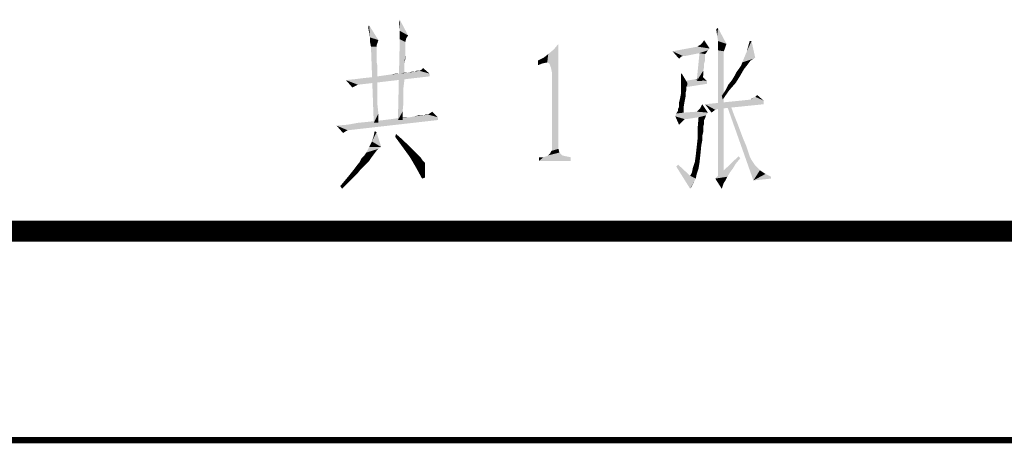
# Model space of a CAD drawing. Header units: millimetres. Extents: x 0 to 1782, y 0 to 1260.
# Tile 56 of 94: x 1409 to 1479, y 0 to 30. Entities that reach past the tile are written whole.
import ezdxf

# ---------------------------------------------------------------- set-up
doc = ezdxf.new("R2010")
doc.units = ezdxf.units.MM
doc.header["$LTSCALE"] = 98.01
doc.layers.get('0').update_dxf_attribs({"linetype": 'CONTINUOUS'})
doc.layers.add('G1000总_DXF_FORMAT', color=7, linetype='CONTINUOUS')

# ---------------------------------------------------------------- blocks, each defined once
blk = doc.blocks.new('*T8')
at = {"color": 1, "linetype": 'Continuous'}
for p, q in [((0, 0), (90, 0)), ((0, 0), (0, -18)), ((90, 0), (90, -18)), ((0, -18), (90, -18))]:
    blk.add_line(p, q, dxfattribs=at)

msp = doc.modelspace()

# ---------------------------------------------------------------- linework, layer by layer
at = {"color": 1, "linetype": 'Continuous'}
for points in [[(1433.722, 29.233), (1433.655, 29.633), (1433.722, 29.767)], [(1433.788, 28.9), (1433.722, 29.233), (1433.722, 29.767)], [(1433.788, 28.9), (1433.722, 29.767), (1434.388, 28.7)], [(1435.922, 29.367), (1435.855, 29.967), (1435.922, 30.167)], [(1435.922, 29.367), (1435.922, 30.167), (1436.522, 29.033)], [(1436.522, 29.033), (1435.922, 28.767), (1435.922, 29.367)], [(1436.522, 29.033), (1436.388, 28.833), (1435.922, 28.767)], [(1458.684, 29.033), (1458.617, 29.5), (1458.75, 29.567)], [(1458.75, 28.633), (1458.684, 29.033), (1458.75, 29.567)], [(1458.75, 28.633), (1458.75, 29.567), (1459.35, 28.433)], [(1434.388, 28.7), (1433.788, 28.567), (1433.788, 28.9)], [(1433.788, 28.567), (1434.388, 28.7), (1434.322, 28.5)], [(1434.322, 28.5), (1433.855, 28.233), (1433.788, 28.567)], [(1434.322, 28.5), (1434.255, 28.3), (1433.855, 28.233)], [(1433.855, 28.233), (1434.255, 28.3), (1434.255, 28.233)], [(1436.322, 28.567), (1435.788, 22.967), (1435.922, 28.767)], [(1436.322, 28.567), (1436.322, 28.433), (1435.788, 22.967)], [(1436.322, 28.433), (1436.322, 28.3), (1435.788, 22.967)], [(1436.322, 28.3), (1436.322, 28.167), (1435.788, 22.967)], [(1435.922, 28.767), (1436.388, 28.833), (1436.322, 28.567)], [(1446.501, 27.1), (1446.968, 28.033), (1447.301, 28.433)], [(1446.635, 27.033), (1446.501, 27.1), (1447.301, 28.433)], [(1446.701, 26.9), (1446.635, 27.033), (1447.301, 28.433)], [(1446.768, 26.7), (1446.701, 26.9), (1447.301, 28.433)], [(1446.835, 26.367), (1446.768, 26.7), (1447.301, 28.433)], [(1446.835, 26.367), (1447.301, 28.433), (1447.301, 20.9)], [(1457.284, 28.233), (1457.35, 28.3), (1457.484, 28.367)], [(1458.15, 28.1), (1457.284, 28.233), (1457.484, 28.367)], [(1458.15, 28.1), (1457.484, 28.367), (1457.617, 28.5)], [(1457.617, 28.5), (1457.75, 28.7), (1458.15, 28.1)], [(1459.35, 28.433), (1458.75, 28.3), (1458.75, 28.633)], [(1458.75, 28.3), (1459.35, 28.433), (1459.284, 28.233)], [(1459.284, 28.233), (1458.75, 27.967), (1458.75, 28.3)], [(1461.15, 28.633), (1460.817, 27.9), (1461.017, 28.633)], [(1460.817, 27.9), (1461.15, 28.633), (1461.417, 27.433)], [(1434.255, 28.233), (1434.055, 22.767), (1433.855, 28.233)], [(1434.255, 28.233), (1434.255, 28.167), (1434.055, 22.767)], [(1434.255, 28.167), (1434.255, 28.033), (1434.055, 22.767)], [(1434.255, 28.033), (1434.255, 27.833), (1434.055, 22.767)], [(1434.255, 27.833), (1434.255, 27.633), (1434.055, 22.767)], [(1434.255, 27.633), (1434.255, 27.433), (1434.055, 22.767)], [(1436.322, 28.167), (1436.322, 27.9), (1435.788, 22.967)], [(1436.322, 27.9), (1436.322, 27.7), (1435.788, 22.967)], [(1436.322, 27.7), (1436.255, 27.033), (1435.788, 22.967)], [(1436.322, 27.7), (1436.322, 27.367), (1436.255, 27.033)], [(1446.501, 27.1), (1446.235, 27.433), (1446.568, 27.7)], [(1446.501, 27.1), (1446.568, 27.7), (1446.968, 28.033)], [(1458.15, 28.1), (1455.484, 27.9), (1457.284, 28.233)], [(1458.15, 28.1), (1458.017, 27.967), (1455.484, 27.9)], [(1457.417, 27.767), (1455.484, 27.9), (1458.017, 27.967)], [(1455.484, 27.9), (1457.417, 27.767), (1456.217, 27.567)], [(1455.484, 27.9), (1456.217, 27.567), (1456.084, 27.5)], [(1456.084, 27.5), (1455.95, 27.367), (1455.484, 27.9)], [(1456.35, 27.567), (1456.217, 27.567), (1457.417, 27.767)], [(1456.35, 27.567), (1457.417, 27.767), (1456.417, 27.567)], [(1457.817, 27.7), (1457.217, 25.767), (1457.417, 27.767)], [(1457.817, 27.7), (1457.817, 27.567), (1457.217, 25.767)], [(1457.817, 27.567), (1457.817, 27.5), (1457.217, 25.767)], [(1457.417, 27.767), (1458.017, 27.967), (1457.884, 27.767)], [(1457.417, 27.767), (1457.884, 27.767), (1457.817, 27.7)], [(1459.284, 28.233), (1459.217, 28.033), (1458.75, 27.967)], [(1458.75, 27.967), (1459.217, 28.033), (1459.15, 27.9)], [(1459.15, 27.9), (1458.75, 18.633), (1458.75, 27.967)], [(1459.15, 27.9), (1459.15, 27.767), (1458.75, 18.633)], [(1459.15, 27.767), (1459.15, 27.7), (1458.75, 18.633)], [(1459.15, 27.7), (1459.15, 27.567), (1458.75, 18.633)], [(1459.15, 27.567), (1459.15, 27.367), (1458.75, 18.633)], [(1461.417, 27.433), (1460.484, 27.1), (1460.817, 27.9)], [(1434.255, 27.433), (1434.255, 27.167), (1434.055, 22.767)], [(1434.255, 27.167), (1434.322, 26.833), (1434.055, 22.767)], [(1436.255, 27.033), (1436.255, 26.7), (1435.788, 22.967)], [(1446.501, 27.1), (1445.835, 27.233), (1446.235, 27.433)], [(1445.835, 27.233), (1446.501, 27.1), (1446.168, 27.033)], [(1446.168, 27.033), (1445.835, 26.9), (1445.835, 27.233)], [(1457.817, 27.5), (1457.817, 27.367), (1457.217, 25.767)], [(1457.817, 27.367), (1457.817, 27.233), (1457.217, 25.767)], [(1457.817, 27.233), (1457.75, 27.033), (1457.217, 25.767)], [(1457.75, 27.033), (1457.75, 26.767), (1457.217, 25.767)], [(1459.15, 27.367), (1459.15, 27.1), (1458.75, 18.633)], [(1459.15, 27.1), (1459.15, 26.833), (1458.75, 18.633)], [(1460.284, 26.7), (1460.417, 26.9), (1460.884, 26.967)], [(1460.284, 26.7), (1460.884, 26.967), (1460.617, 26.633)], [(1460.884, 26.967), (1460.417, 26.9), (1460.484, 27.1)], [(1461.417, 27.433), (1461.284, 27.367), (1460.484, 27.1)], [(1461.284, 27.367), (1461.084, 27.233), (1460.484, 27.1)], [(1460.484, 27.1), (1461.084, 27.233), (1460.884, 26.967)], [(1434.322, 26.833), (1434.322, 26.433), (1434.055, 22.767)], [(1434.322, 26.433), (1434.322, 26.033), (1434.055, 22.767)], [(1434.322, 26.1), (1434.788, 26.167), (1438.055, 26.3)], [(1434.322, 26.1), (1438.055, 26.3), (1438.055, 26.1)], [(1434.788, 26.167), (1435.255, 26.233), (1438.055, 26.3)], [(1435.988, 26.3), (1438.055, 26.3), (1435.255, 26.233)], [(1435.988, 26.3), (1435.255, 26.233), (1435.655, 26.3)], [(1436.255, 26.7), (1436.255, 26.233), (1435.788, 22.967)], [(1436.255, 26.233), (1436.255, 25.833), (1435.788, 22.967)], [(1436.522, 26.367), (1435.988, 26.3), (1436.255, 26.367)], [(1438.055, 26.3), (1435.988, 26.3), (1436.522, 26.367)], [(1436.988, 26.433), (1436.522, 26.367), (1436.788, 26.433)], [(1438.055, 26.3), (1436.522, 26.367), (1436.988, 26.433)], [(1437.255, 26.5), (1437.322, 26.5), (1436.988, 26.433)], [(1437.255, 26.5), (1436.988, 26.433), (1437.122, 26.5)], [(1438.055, 26.3), (1436.988, 26.433), (1437.322, 26.5)], [(1438.055, 26.3), (1437.322, 26.5), (1437.455, 26.567)], [(1437.455, 26.567), (1437.588, 26.7), (1438.055, 26.3)], [(1447.301, 20.9), (1446.835, 20.767), (1446.835, 26.367)], [(1456.15, 26.3), (1456.55, 25.633), (1456.084, 25.567)], [(1456.15, 26.3), (1456.084, 25.567), (1456.084, 26.3)], [(1457.75, 26.767), (1457.684, 26.5), (1457.217, 25.767)], [(1457.684, 26.5), (1457.684, 26.167), (1457.217, 25.767)], [(1457.217, 25.767), (1457.684, 26.167), (1457.617, 25.767)], [(1459.15, 26.833), (1459.15, 26.433), (1458.75, 18.633)], [(1459.15, 26.433), (1459.15, 25.967), (1458.75, 18.633)], [(1460.35, 26.167), (1459.75, 25.833), (1459.95, 26.167)], [(1459.75, 25.833), (1460.35, 26.167), (1460.017, 25.633)], [(1459.95, 26.167), (1460.084, 26.433), (1460.617, 26.633)], [(1459.95, 26.167), (1460.617, 26.633), (1460.35, 26.167)], [(1460.617, 26.633), (1460.084, 26.433), (1460.284, 26.7)], [(1432.055, 25.833), (1432.722, 25.9), (1438.055, 26.1)], [(1432.055, 25.833), (1438.055, 26.1), (1432.922, 25.5)], [(1432.922, 25.5), (1432.522, 25.3), (1432.055, 25.833)], [(1432.922, 25.5), (1432.788, 25.433), (1432.522, 25.3)], [(1432.722, 25.9), (1433.255, 25.967), (1438.055, 26.1)], [(1433.255, 25.967), (1433.855, 26.033), (1438.055, 26.1)], [(1438.055, 26.1), (1433.855, 26.033), (1434.322, 26.1)], [(1434.322, 26.033), (1434.322, 25.633), (1434.055, 22.767)], [(1434.322, 25.633), (1434.322, 25.1), (1434.055, 22.767)], [(1436.255, 25.833), (1436.188, 25.3), (1435.788, 22.967)], [(1456.084, 25.567), (1456.55, 25.633), (1456.55, 25.5)], [(1456.55, 25.5), (1456.084, 24.833), (1456.084, 25.567)], [(1456.55, 25.5), (1456.484, 25.367), (1456.084, 24.833)], [(1457.95, 25.767), (1456.284, 25.767), (1456.75, 25.833)], [(1457.95, 25.767), (1457.95, 25.567), (1456.284, 25.3)], [(1457.95, 25.767), (1456.284, 25.3), (1456.284, 25.767)], [(1457.95, 25.767), (1456.75, 25.833), (1457.15, 25.9)], [(1457.95, 25.767), (1457.15, 25.9), (1457.417, 25.967)], [(1457.417, 25.967), (1457.617, 26.1), (1457.95, 25.767)], [(1459.15, 25.967), (1459.15, 25.433), (1458.75, 18.633)], [(1459.15, 25.433), (1459.15, 24.833), (1458.75, 18.633)], [(1459.284, 25.1), (1459.484, 25.5), (1460.017, 25.633)], [(1459.284, 25.1), (1460.017, 25.633), (1459.55, 25.1)], [(1460.017, 25.633), (1459.484, 25.5), (1459.75, 25.833)], [(1434.322, 25.1), (1434.322, 24.633), (1434.055, 22.767)], [(1436.188, 25.3), (1436.188, 24.767), (1435.788, 22.967)], [(1436.188, 24.767), (1436.188, 24.233), (1435.788, 22.967)], [(1456.417, 24.633), (1456.017, 24.5), (1456.084, 24.833)], [(1456.484, 25.367), (1456.484, 25.167), (1456.084, 24.833)], [(1456.484, 25.167), (1456.417, 24.9), (1456.084, 24.833)], [(1456.084, 24.833), (1456.417, 24.9), (1456.417, 24.633)], [(1459.15, 24.833), (1459.15, 24.167), (1458.75, 18.633)], [(1459.55, 25.1), (1459.017, 24.7), (1459.284, 25.1)], [(1459.017, 24.7), (1459.55, 25.1), (1459.084, 24.433)], [(1461.417, 24.633), (1461.55, 24.767), (1462.017, 24.367)], [(1434.322, 24.633), (1434.322, 24.033), (1434.055, 22.767)], [(1434.322, 24.033), (1434.388, 23.433), (1434.055, 22.767)], [(1436.188, 24.233), (1436.122, 23.567), (1435.788, 22.967)], [(1456.35, 24.3), (1455.95, 24.233), (1456.017, 24.5)], [(1455.95, 24.033), (1455.95, 24.233), (1456.35, 24.3)], [(1455.95, 23.9), (1455.95, 24.033), (1456.35, 24.3)], [(1455.95, 23.9), (1456.35, 24.3), (1456.284, 23.9)], [(1456.017, 24.5), (1456.417, 24.633), (1456.35, 24.3)], [(1457.484, 23.833), (1457.617, 24.1), (1458.017, 23.5)], [(1462.017, 24.367), (1457.817, 24.1), (1461.084, 24.433)], [(1457.817, 24.1), (1462.017, 24.367), (1462.017, 24.1)], [(1457.817, 24.1), (1462.017, 24.1), (1458.75, 23.767)], [(1457.817, 24.1), (1458.75, 23.767), (1458.55, 23.7)], [(1458.55, 23.7), (1458.284, 23.5), (1457.817, 24.1)], [(1459.15, 24.167), (1459.15, 23.433), (1458.75, 18.633)], [(1459.617, 24.1), (1461.284, 18.633), (1459.35, 24.1)], [(1459.617, 24.1), (1459.884, 23.367), (1461.284, 18.633)], [(1461.084, 24.433), (1461.284, 24.567), (1461.417, 24.633)], [(1462.017, 24.367), (1461.084, 24.433), (1461.417, 24.633)], [(1461.084, 24.433), (1461.15, 24.5), (1461.284, 24.567)], [(1434.055, 22.767), (1434.388, 23.433), (1434.388, 22.767)], [(1435.788, 22.967), (1436.122, 23.567), (1436.122, 22.967)], [(1437.855, 23.367), (1437.922, 23.367), (1437.655, 23.3)], [(1437.855, 23.367), (1437.655, 23.3), (1437.788, 23.367)], [(1438.655, 23.167), (1437.655, 23.3), (1437.922, 23.367)], [(1438.655, 23.167), (1437.922, 23.367), (1438.055, 23.433)], [(1438.055, 23.433), (1438.255, 23.567), (1438.655, 23.167)], [(1457.884, 23.3), (1455.684, 23.233), (1455.75, 23.433)], [(1456.284, 23.5), (1455.75, 23.433), (1455.884, 23.633)], [(1456.284, 23.5), (1458.017, 23.5), (1455.75, 23.433)], [(1455.75, 23.433), (1458.017, 23.5), (1457.884, 23.3)], [(1456.284, 23.9), (1455.884, 23.767), (1455.95, 23.9)], [(1455.884, 23.633), (1455.884, 23.767), (1456.284, 23.9)], [(1455.884, 23.633), (1456.284, 23.9), (1456.284, 23.5)], [(1458.017, 23.5), (1456.284, 23.5), (1457.217, 23.567)], [(1457.217, 23.567), (1457.35, 23.7), (1457.484, 23.833)], [(1458.017, 23.5), (1457.217, 23.567), (1457.484, 23.833)], [(1457.217, 23.567), (1457.284, 23.633), (1457.35, 23.7)], [(1459.15, 23.433), (1459.15, 22.633), (1458.75, 18.633)], [(1459.884, 23.367), (1460.15, 22.7), (1461.284, 18.633)], [(1431.388, 22.567), (1432.188, 22.633), (1438.655, 22.967)], [(1431.388, 22.567), (1438.655, 22.967), (1432.188, 22.233)], [(1432.188, 22.633), (1432.922, 22.767), (1438.655, 22.967)], [(1432.922, 22.767), (1433.588, 22.833), (1438.655, 22.967)], [(1433.588, 22.833), (1434.188, 22.9), (1438.655, 22.967)], [(1438.655, 22.967), (1434.188, 22.9), (1434.788, 22.967)], [(1434.788, 22.967), (1435.322, 23.033), (1438.655, 23.167)], [(1434.788, 22.967), (1438.655, 23.167), (1438.655, 22.967)], [(1435.322, 23.033), (1435.788, 23.1), (1438.655, 23.167)], [(1436.655, 23.167), (1438.655, 23.167), (1435.788, 23.1)], [(1436.655, 23.167), (1435.788, 23.1), (1436.255, 23.167)], [(1436.655, 23.167), (1436.988, 23.233), (1437.655, 23.3)], [(1438.655, 23.167), (1436.655, 23.167), (1437.655, 23.3)], [(1437.455, 23.3), (1437.655, 23.3), (1436.988, 23.233)], [(1437.455, 23.3), (1436.988, 23.233), (1437.255, 23.3)], [(1457.35, 23.167), (1455.684, 23.233), (1457.884, 23.3)], [(1455.684, 23.233), (1457.35, 23.167), (1456.35, 23.033)], [(1455.684, 23.233), (1456.35, 23.033), (1456.284, 22.967)], [(1456.284, 22.967), (1455.95, 22.633), (1455.684, 23.233)], [(1456.284, 22.967), (1456.15, 22.833), (1455.95, 22.633)], [(1456.35, 23.033), (1457.35, 23.167), (1456.484, 23.033)], [(1457.817, 23.1), (1457.284, 22.367), (1457.35, 23.167)], [(1457.817, 23.1), (1457.75, 22.967), (1457.284, 22.367)], [(1457.75, 22.967), (1457.75, 22.833), (1457.284, 22.367)], [(1457.75, 22.833), (1457.75, 22.767), (1457.284, 22.367)], [(1457.75, 22.767), (1457.75, 22.7), (1457.284, 22.367)], [(1457.75, 22.7), (1457.684, 22.5), (1457.284, 22.367)], [(1457.35, 23.167), (1457.884, 23.3), (1457.817, 23.1)], [(1459.15, 22.633), (1459.15, 21.833), (1458.75, 18.633)], [(1460.15, 22.7), (1460.35, 22.167), (1461.284, 18.633)], [(1431.388, 22.567), (1432.188, 22.233), (1432.055, 22.167)], [(1432.055, 22.167), (1431.855, 22.033), (1431.388, 22.567)], [(1433.922, 21.433), (1434.055, 21.833), (1434.255, 22.1)], [(1433.922, 21.433), (1434.255, 22.1), (1434.588, 21.033)], [(1434.255, 22.1), (1434.055, 21.833), (1434.122, 22.167)], [(1435.588, 21.767), (1435.655, 21.967), (1436.188, 21.5)], [(1457.284, 22.367), (1457.684, 22.5), (1457.684, 22.3)], [(1457.684, 22.3), (1457.284, 21.633), (1457.284, 22.367)], [(1457.684, 22.3), (1457.684, 22.1), (1457.284, 21.633)], [(1457.684, 22.1), (1457.617, 21.833), (1457.284, 21.633)], [(1460.35, 22.167), (1460.55, 21.633), (1461.284, 18.633)], [(1434.588, 21.033), (1433.722, 21.033), (1433.922, 21.433)], [(1436.188, 21.5), (1436.122, 21.033), (1435.588, 21.767)], [(1436.188, 21.5), (1436.588, 21.1), (1436.122, 21.033)], [(1457.617, 21.5), (1457.217, 21.033), (1457.284, 21.633)], [(1457.617, 21.5), (1457.55, 21.167), (1457.217, 21.033)], [(1457.284, 21.633), (1457.617, 21.833), (1457.617, 21.5)], [(1459.15, 21.833), (1459.15, 20.9), (1458.75, 18.633)], [(1460.55, 21.633), (1460.75, 21.167), (1461.284, 18.633)], [(1433.188, 20.233), (1433.388, 20.433), (1434.055, 20.5)], [(1433.188, 20.233), (1434.055, 20.5), (1433.855, 20.233)], [(1434.055, 20.5), (1433.388, 20.433), (1433.522, 20.633)], [(1434.588, 21.033), (1434.388, 20.9), (1433.522, 20.633)], [(1434.588, 21.033), (1433.522, 20.633), (1433.722, 21.033)], [(1434.388, 20.9), (1434.255, 20.767), (1433.522, 20.633)], [(1433.522, 20.633), (1434.255, 20.767), (1434.055, 20.5)], [(1436.122, 21.033), (1436.588, 21.1), (1436.922, 20.767)], [(1436.922, 20.767), (1436.655, 20.3), (1436.122, 21.033)], [(1436.922, 20.767), (1437.255, 20.433), (1436.655, 20.3)], [(1446.568, 20.433), (1446.635, 20.5), (1447.368, 20.633)], [(1446.568, 20.433), (1447.368, 20.633), (1447.568, 20.433)], [(1446.635, 20.5), (1446.701, 20.567), (1447.368, 20.633)], [(1447.368, 20.633), (1446.701, 20.567), (1446.768, 20.7)], [(1446.768, 20.7), (1446.835, 20.767), (1447.301, 20.9)], [(1446.768, 20.7), (1447.301, 20.9), (1447.368, 20.633)], [(1457.084, 19.967), (1457.15, 20.433), (1457.484, 20.5)], [(1457.084, 19.967), (1457.484, 20.5), (1457.417, 19.9)], [(1457.484, 20.5), (1457.15, 20.433), (1457.217, 21.033)], [(1457.217, 21.033), (1457.55, 21.167), (1457.484, 20.5)], [(1459.15, 20.9), (1459.15, 19.9), (1458.75, 18.633)], [(1460.75, 21.167), (1460.884, 20.767), (1461.284, 18.633)], [(1460.884, 20.767), (1461.017, 20.367), (1461.284, 18.633)], [(1433.522, 19.833), (1432.788, 19.633), (1433.055, 19.967)], [(1432.788, 19.633), (1433.522, 19.833), (1433.322, 19.633)], [(1433.855, 20.233), (1433.722, 20.033), (1433.055, 19.967)], [(1433.855, 20.233), (1433.055, 19.967), (1433.188, 20.233)], [(1433.055, 19.967), (1433.722, 20.033), (1433.522, 19.833)], [(1436.655, 20.3), (1437.255, 20.433), (1437.455, 20.233)], [(1437.455, 20.233), (1437.122, 19.5), (1436.655, 20.3)], [(1437.455, 20.233), (1437.588, 20.033), (1437.122, 19.5)], [(1437.588, 20.033), (1437.722, 19.9), (1437.122, 19.5)], [(1437.722, 19.9), (1437.722, 19.833), (1437.122, 19.5)], [(1437.722, 19.833), (1437.722, 19.767), (1437.122, 19.5)], [(1446.235, 20.3), (1448.168, 20.3), (1445.901, 20.033)], [(1446.101, 20.3), (1446.235, 20.3), (1445.901, 20.033)], [(1446.101, 20.3), (1445.901, 20.033), (1445.901, 20.3)], [(1445.901, 20.033), (1448.168, 20.3), (1448.168, 20.033)], [(1447.835, 20.367), (1446.235, 20.3), (1446.435, 20.367)], [(1446.235, 20.3), (1447.835, 20.367), (1448.168, 20.3)], [(1447.568, 20.433), (1446.435, 20.367), (1446.568, 20.433)], [(1446.435, 20.367), (1447.568, 20.433), (1447.835, 20.367)], [(1457.417, 19.9), (1456.95, 19.567), (1457.084, 19.967)], [(1456.95, 19.567), (1457.417, 19.9), (1457.35, 19.5)], [(1460.35, 20.233), (1458.55, 18.767), (1460.217, 20.367)], [(1460.35, 20.233), (1460.017, 19.833), (1458.55, 18.767)], [(1460.017, 19.833), (1459.817, 19.5), (1458.55, 18.767)], [(1459.15, 19.9), (1459.15, 18.9), (1458.75, 18.633)], [(1461.017, 20.367), (1461.15, 20.1), (1461.284, 18.633)], [(1461.15, 20.1), (1461.417, 19.7), (1461.284, 18.633)], [(1432.855, 19.1), (1432.322, 19.033), (1432.588, 19.367)], [(1432.322, 19.033), (1432.855, 19.1), (1432.522, 18.767)], [(1433.322, 19.633), (1433.122, 19.433), (1432.588, 19.367)], [(1433.322, 19.633), (1432.588, 19.367), (1432.788, 19.633)], [(1432.588, 19.367), (1433.122, 19.433), (1432.855, 19.1)], [(1437.122, 19.5), (1437.722, 19.767), (1437.722, 19.5)], [(1437.722, 19.5), (1437.522, 18.767), (1437.122, 19.5)], [(1437.722, 19.5), (1437.722, 19.233), (1437.522, 18.767)], [(1437.722, 19.233), (1437.722, 18.833), (1437.522, 18.767)], [(1455.75, 19.633), (1455.884, 19.767), (1456.75, 18.967)], [(1456.75, 18.967), (1456.75, 18.033), (1455.75, 19.633)], [(1457.217, 19.1), (1456.75, 18.967), (1456.884, 19.233)], [(1456.75, 18.967), (1457.217, 19.1), (1457.15, 18.767)], [(1457.35, 19.5), (1456.884, 19.233), (1456.95, 19.567)], [(1456.884, 19.233), (1457.35, 19.5), (1457.217, 19.1)], [(1459.817, 19.5), (1459.617, 19.233), (1458.55, 18.767)], [(1459.617, 19.233), (1459.417, 18.9), (1458.55, 18.767)], [(1461.417, 19.7), (1461.75, 19.367), (1461.284, 18.633)], [(1461.75, 19.367), (1462.15, 19.1), (1461.284, 18.633)], [(1462.15, 19.1), (1462.55, 18.9), (1461.284, 18.633)], [(1432.188, 18.433), (1431.655, 18.233), (1431.988, 18.633)], [(1431.655, 18.233), (1432.188, 18.433), (1431.788, 18.033)], [(1432.522, 18.767), (1431.988, 18.633), (1432.322, 19.033)], [(1431.988, 18.633), (1432.522, 18.767), (1432.188, 18.433)], [(1456.75, 18.967), (1457.15, 18.767), (1456.75, 18.033)], [(1457.15, 18.767), (1457.017, 18.5), (1456.75, 18.033)], [(1457.017, 18.5), (1456.884, 18.233), (1456.75, 18.033)], [(1458.55, 18.767), (1459.417, 18.9), (1459.284, 18.633)], [(1458.55, 18.767), (1459.284, 18.633), (1459.15, 18.433)], [(1459.15, 18.433), (1459.017, 18.033), (1458.55, 18.767)], [(1459.15, 18.433), (1459.084, 18.233), (1459.017, 18.033)], [(1462.55, 18.9), (1462.55, 18.767), (1461.284, 18.633)]]:
    msp.add_solid(points, dxfattribs=at)
at = {"layer": 'G1000总_DXF_FORMAT', "color": 7, "linetype": 'Continuous', "const_width": 1.5}
msp.add_lwpolyline([(74.25, 15), (1767, 15)], dxfattribs=at)
at = {"layer": 'G1000总_DXF_FORMAT', "color": 1, "linetype": 'Continuous', "const_width": 0.45}
msp.add_lwpolyline([(1151.775, 0), (1782, 0)], dxfattribs=at)

# ---------------------------------------------------------------- block references
msp.add_blockref('*T8', (1406.775, 33))

doc.saveas('drawing.dxf')
